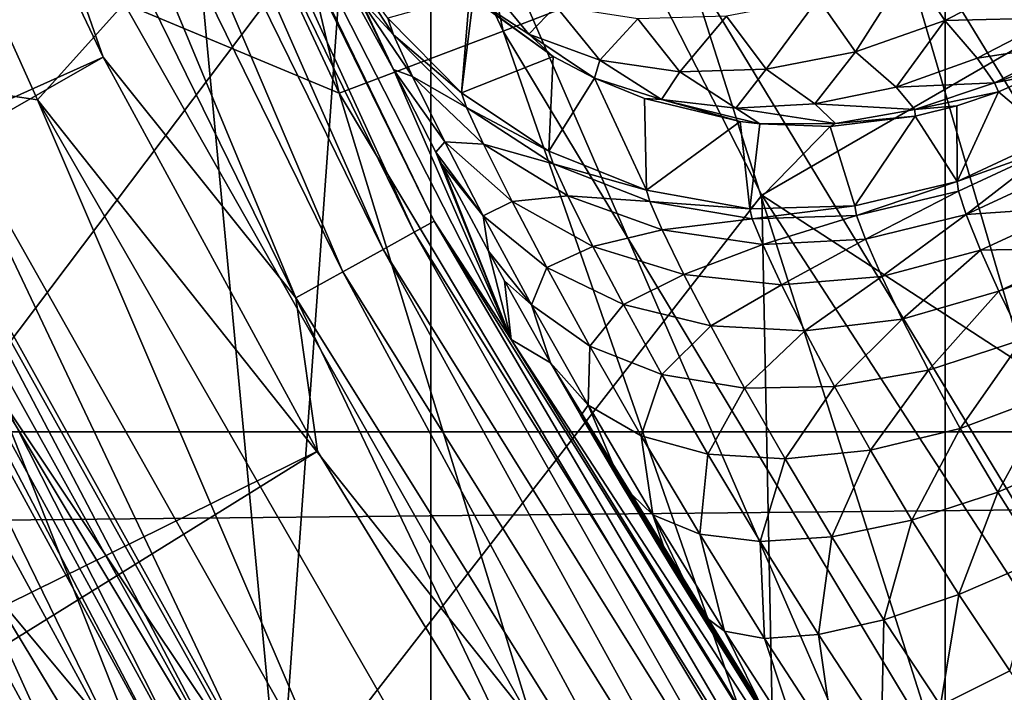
# Model space of a CAD drawing. Header units: metres. Extents: x -22 to 72, y -222 to 22.
# Tile 62 of 256: x -10.539 to -9.195, y -6.179 to -5.261. Entities that reach past the tile are written whole.
import ezdxf

# ---------------------------------------------------------------- set-up
doc = ezdxf.new("R2010")
doc.units = ezdxf.units.M
doc.layers.add('solid_509499_SW0002', color=7, linetype='CONTINUOUS')

msp = doc.modelspace()

# ---------------------------------------------------------------- linework, layer by layer
at = {"layer": 'solid_509499_SW0002'}
for points in [[(-10.759605, -2.28711, 120.443748), (-10.461612, -3.399212, 120.443748), (-10.773621, -5.284797, 120.443748)], [(-10.461612, -3.399212, 120.443748), (-10.183717, -6.34759, 120.443748), (-10.773621, -5.284797, 120.443748)], [(-10.461612, -3.399212, 120.443748), (-10.049007, -4.474086, 120.443748), (-10.183717, -6.34759, 120.443748)], [(-8.485281, -5.899546, 275.858307), (-8.485281, -3.49212, 272.90564), (-9.276126, -4.185987, 272.376556)], [(-10.583055, -5.741378, 271.190582), (-9.977635, -4.938154, 271.80304), (-10.583055, -3.638181, 268.237518)], [(19.777647, -3.855799, 0.034086), (-19.695524, -4.255446, 0.034086), (19.344248, -5.641149, 0.034086)], [(21.73333, -5.823431), (-21.73333, -5.823431), (-22.158175, -3.907085)], [(22.158175, -3.907085), (21.73333, -5.823431), (-22.158175, -3.907085)], [(-9.879005, -5.27603, 103.374344), (-10.368624, -4.233543, 103.374344), (-10.109018, -4.166017, 103.213539)], [(-9.879005, -5.27603, 103.374344), (-10.109018, -4.166017, 103.213539), (-9.629176, -5.179471, 103.213539)], [(-9.276126, -6.557496, 275.285187), (-9.276126, -4.185987, 272.376556), (-9.977635, -4.938154, 271.80304)], [(-9.276126, -6.557496, 275.285187), (-8.485281, -5.899546, 275.858307), (-9.276126, -4.185987, 272.376556)], [(-10.368624, -4.233543, 103.374344), (-10.103039, -5.361032, 103.574371), (-10.601295, -4.292389, 103.574371)], [(-9.879005, -5.27603, 103.374344), (-10.103039, -5.361032, 103.574371), (-10.368624, -4.233543, 103.374344)], [(19.344248, -5.641149, 0.034086), (-19.695524, -4.255446, 0.034086), (-19.226065, -6.031656, 0.034086)], [(-10.514431, -5.369774, 104.071968), (-10.996966, -4.295867, 104.071968), (-10.396028, -5.238259, 103.8088)], [(-10.662455, -5.348238, 104.357529), (-10.996966, -4.295867, 104.071968), (-10.514431, -5.369774, 104.071968)], [(-10.396028, -5.238259, 103.8088), (-10.601295, -4.292389, 103.574371), (-10.103039, -5.361032, 103.574371)], [(-10.500564, -4.324943, 117.693748), (-10.028742, -5.328349, 117.693748), (-10.06706, -5.249489, 117.53199)], [(-10.409636, -4.634668, 119.893799), (-10.028742, -5.328349, 117.693748), (-10.500564, -4.324943, 117.693748)], [(-10.049007, -4.474086, 120.443748), (-9.526299, -5.499966, 120.443748), (-10.183717, -6.34759, 120.443748)], [(-10.049041, -4.474012, 142.577728), (-9.52629, -5.499981, 142.577728), (-10.049007, -4.474086, 120.443748)], [(-9.093266, -5.25, 143.443756), (-9.52629, -5.499981, 142.577728), (-10.049041, -4.474012, 142.577728)], [(-9.52629, -5.499981, 142.577728), (-9.526299, -5.499966, 120.443748), (-10.049007, -4.474086, 120.443748)], [(-10.481866, -4.498123, 119.970947), (-10.510531, -4.510424, 120.04287), (-10.000293, -5.550615, 120.04287)], [(-9.97302, -5.535477, 119.970947), (-10.409636, -4.634668, 119.893799), (-10.481866, -4.498123, 119.970947)], [(-9.97302, -5.535477, 119.970947), (-10.481866, -4.498123, 119.970947), (-10.000293, -5.550615, 120.04287)], [(-10.510531, -4.510424, 120.04287), (-10.555341, -4.529654, 120.104256), (-10.042927, -5.574279, 120.104256)], [(-10.000293, -5.550615, 120.04287), (-10.510531, -4.510424, 120.04287), (-10.042927, -5.574279, 120.104256)], [(-10.555341, -4.529654, 120.104256), (-10.613234, -4.554497, 120.150909), (-10.09801, -5.604853, 120.150909)], [(-10.042927, -5.574279, 120.104256), (-10.555341, -4.529654, 120.104256), (-10.09801, -5.604853, 120.150909)], [(-10.613234, -4.554497, 120.150909), (-10.680258, -4.58326, 120.179649), (-10.16178, -5.640248, 120.179649)], [(-10.09801, -5.604853, 120.150909), (-10.613234, -4.554497, 120.150909), (-10.16178, -5.640248, 120.179649)], [(-10.680258, -4.58326, 120.179649), (-10.68844, -4.7588, 120.188515), (-10.424736, -5.311668, 120.188515)], [(-10.16178, -5.640248, 120.179649), (-10.680258, -4.58326, 120.179649), (-10.424736, -5.311668, 120.188515)], [(-10.409636, -4.634668, 119.893799), (-9.868155, -5.697382, 119.893799), (-10.028742, -5.328349, 117.693748)], [(-9.97302, -5.535477, 119.970947), (-9.868155, -5.697382, 119.893799), (-10.409636, -4.634668, 119.893799)], [(-10.424736, -5.311668, 120.188515), (-10.68844, -4.7588, 120.188515), (-19.563604, -9.421335, 120.013718)], [(-9.977635, -7.270728, 274.66391), (-9.977635, -4.938154, 271.80304), (-10.583055, -5.741378, 271.190582)], [(-9.977635, -7.270728, 274.66391), (-9.276126, -6.557496, 275.285187), (-9.977635, -4.938154, 271.80304)], [(-8.792604, -6.002803, 103.095833), (-9.359609, -5.073585, 103.095833), (-9.076832, -4.960847, 103.024078)], [(-9.048059, -6.138451, 103.213539), (-9.629176, -5.179471, 103.213539), (-9.359609, -5.073585, 103.095833)], [(-9.048059, -6.138451, 103.213539), (-9.359609, -5.073585, 103.095833), (-8.792604, -6.002803, 103.095833)], [(-10.02871, -5.281271, 117.218956), (-10.105714, -5.163704, 117.245422), (-10.077055, -5.228216, 117.47757)], [(-10.02871, -5.281271, 117.218956), (-10.036487, -5.258303, 117.003555), (-10.105714, -5.163704, 117.245422)], [(-9.284912, -6.26272, 103.374344), (-9.879005, -5.27603, 103.374344), (-9.629176, -5.179471, 103.213539)], [(-9.284912, -6.26272, 103.374344), (-9.629176, -5.179471, 103.213539), (-9.048059, -6.138451, 103.213539)], [(-9.3246, -5.188335, 111.903252), (-9.449389, -5.231791, 111.930748), (-9.398111, -5.304348, 112.03389)], [(-9.3246, -5.188335, 111.903252), (-9.398111, -5.304348, 112.03389), (-9.276503, -5.261806, 112.007263)], [(-9.3246, -5.188335, 111.903252), (-9.276503, -5.261806, 112.007263), (-9.159706, -5.201929, 111.998276)], [(-9.90601, -5.2052, 112.19326), (-9.925176, -5.227152, 112.377541), (-9.844232, -5.280527, 112.288483)], [(-9.807111, -5.242168, 112.109184), (-9.90601, -5.2052, 112.19326), (-9.844232, -5.280527, 112.288483)], [(-9.276503, -5.261806, 112.007263), (-9.12591, -5.258174, 112.117538), (-9.159706, -5.201929, 111.998276)], [(-10.514431, -5.369774, 104.071968), (-10.396028, -5.238259, 103.8088), (-9.83921, -6.22147, 103.8088)], [(-9.83921, -6.22147, 103.8088), (-10.396028, -5.238259, 103.8088), (-10.103039, -5.361032, 103.574371)], [(-10.028742, -5.328349, 117.693748), (-10.077055, -5.228216, 117.47757), (-10.06706, -5.249489, 117.53199)], [(-10.002736, -5.338322, 117.42762), (-10.077055, -5.228216, 117.47757), (-10.028742, -5.328349, 117.693748)], [(-10.02871, -5.281271, 117.218956), (-10.077055, -5.228216, 117.47757), (-10.002736, -5.338322, 117.42762)], [(-9.925176, -5.227152, 112.377541), (-10.036487, -5.258303, 117.003555), (-9.935852, -5.360417, 117.001747)], [(-9.920074, -5.231693, 112.377464), (-9.925176, -5.227152, 112.377541), (-9.935852, -5.360417, 117.001747)], [(-9.810836, -5.310686, 112.376305), (-9.920074, -5.231693, 112.377464), (-9.935852, -5.360417, 117.001747)], [(-9.810836, -5.310686, 112.376305), (-9.925176, -5.227152, 112.377541), (-9.920074, -5.231693, 112.377464)], [(-9.844232, -5.280527, 112.288483), (-9.925176, -5.227152, 112.377541), (-9.810836, -5.310686, 112.376305)], [(-9.449389, -5.231791, 111.930748), (-9.574476, -5.255715, 111.975441), (-9.520071, -5.327997, 112.077187)], [(-9.449389, -5.231791, 111.930748), (-9.520071, -5.327997, 112.077187), (-9.398111, -5.304348, 112.03389)], [(-9.807111, -5.242168, 112.109184), (-9.844232, -5.280527, 112.288483), (-9.747298, -5.315863, 112.206856)], [(-9.695213, -5.259218, 112.035667), (-9.807111, -5.242168, 112.109184), (-9.747298, -5.315863, 112.206856)], [(-9.093266, -5.25, 143.443756), (-8.494635, -6.171805, 143.443756), (-9.52629, -5.499981, 142.577728)], [(-10.02871, -5.281271, 117.218956), (-9.935852, -5.360417, 117.001747), (-10.036487, -5.258303, 117.003555)], [(-9.695213, -5.259218, 112.035667), (-9.747298, -5.315863, 112.206856), (-9.637907, -5.331882, 112.135551)], [(-9.574476, -5.255715, 111.975441), (-9.695213, -5.259218, 112.035667), (-9.637907, -5.331882, 112.135551)], [(-9.574476, -5.255715, 111.975441), (-9.637907, -5.331882, 112.135551), (-9.520071, -5.327997, 112.077187)], [(-9.276503, -5.261806, 112.007263), (-9.398111, -5.304348, 112.03389), (-9.342694, -5.352534, 112.148849)], [(-9.276503, -5.261806, 112.007263), (-9.342694, -5.352534, 112.148849), (-9.232121, -5.312941, 112.125435)], [(-9.276503, -5.261806, 112.007263), (-9.232121, -5.312941, 112.125435), (-9.12591, -5.258174, 112.117538)], [(-9.232121, -5.312941, 112.125435), (-9.104641, -5.293572, 112.247246), (-9.12591, -5.258174, 112.117538)], [(-10.456034, -6.340262, 107.899231), (-11.023032, -5.29343, 107.899239), (-10.939224, -5.276263, 107.660217)], [(-10.375522, -6.312999, 107.660194), (-10.939224, -5.276263, 107.660217), (-10.884716, -5.26915, 107.412277)], [(-10.456034, -6.340262, 107.899231), (-10.939224, -5.276263, 107.660217), (-10.375522, -6.312999, 107.660194)], [(-10.322832, -6.299215, 107.41227), (-10.884716, -5.26915, 107.412277), (-10.86058, -5.272176, 107.160149)], [(-10.375522, -6.312999, 107.660194), (-10.884716, -5.26915, 107.412277), (-10.322832, -6.299215, 107.41227)], [(-10.298991, -6.299114, 107.160149), (-10.86058, -5.272176, 107.160149), (-10.789494, -5.330218, 104.965096)], [(-10.322832, -6.299215, 107.41227), (-10.86058, -5.272176, 107.160149), (-10.298991, -6.299114, 107.160149)], [(-9.879005, -5.27603, 103.374344), (-9.497409, -6.372698, 103.574371), (-10.103039, -5.361032, 103.574371)], [(-9.284912, -6.26272, 103.374344), (-9.497409, -6.372698, 103.574371), (-9.879005, -5.27603, 103.374344)], [(-10.562735, -6.38049, 108.125244), (-11.023032, -5.29343, 107.899239), (-10.456034, -6.340262, 107.899231)], [(-10.183731, -6.347568, 237.443756), (-10.773655, -5.28473, 237.443756), (-10.773621, -5.284797, 120.443748)], [(-10.583055, -5.750651, 240.32785), (-10.773655, -5.28473, 237.443756), (-10.183731, -6.347568, 237.443756)], [(-10.183731, -6.347568, 237.443756), (-10.773621, -5.284797, 120.443748), (-10.183717, -6.34759, 120.443748)], [(-9.929114, -5.380435, 117.19381), (-9.935852, -5.360417, 117.001747), (-10.02871, -5.281271, 117.218956)], [(-9.929114, -5.380435, 117.19381), (-10.02871, -5.281271, 117.218956), (-10.002736, -5.338322, 117.42762)], [(-9.844232, -5.280527, 112.288483), (-9.810836, -5.310686, 112.376305), (-9.754218, -5.340448, 112.375969)], [(-9.747298, -5.315863, 112.206856), (-9.844232, -5.280527, 112.288483), (-9.754218, -5.340448, 112.375969)], [(-9.232121, -5.312941, 112.125435), (-9.208809, -5.346556, 112.255623), (-9.104641, -5.293572, 112.247246)], [(-9.208809, -5.346556, 112.255623), (-9.096711, -5.30677, 112.381531), (-9.104641, -5.293572, 112.247246)], [(-9.398111, -5.304348, 112.03389), (-9.520071, -5.327997, 112.077187), (-9.453852, -5.375602, 112.186989)], [(-9.398111, -5.304348, 112.03389), (-9.453852, -5.375602, 112.186989), (-9.342694, -5.352534, 112.148849)], [(-9.208809, -5.346556, 112.255623), (-9.148669, -5.33505, 112.380463), (-9.096711, -5.30677, 112.381531)], [(-10.424736, -5.311668, 120.188515), (-19.563604, -9.421335, 120.013718), (-19.121218, -10.289566, 120.013718)], [(-10.132458, -5.849977, 120.188515), (-10.424736, -5.311668, 120.188515), (-19.121218, -10.289566, 120.013718)], [(-10.16178, -5.640248, 120.179649), (-10.424736, -5.311668, 120.188515), (-10.132458, -5.849977, 120.188515)], [(-9.810836, -5.310686, 112.376305), (-9.935852, -5.360417, 117.001747), (-9.816521, -5.439894, 117.000641)], [(-9.754218, -5.340448, 112.375969), (-9.810836, -5.310686, 112.376305), (-9.816521, -5.439894, 117.000641)], [(-9.747298, -5.315863, 112.206856), (-9.754218, -5.340448, 112.375969), (-9.662832, -5.369599, 112.30175)], [(-9.637907, -5.331882, 112.135551), (-9.747298, -5.315863, 112.206856), (-9.662832, -5.369599, 112.30175)], [(-9.232121, -5.312941, 112.125435), (-9.342694, -5.352534, 112.148849), (-9.208809, -5.346556, 112.255623)], [(-10.298991, -6.299114, 107.160149), (-10.789494, -5.330218, 104.965096), (-10.223374, -6.34878, 104.965096)], [(-10.75347, -5.337499, 104.658592), (-10.223374, -6.34878, 104.965096), (-10.789494, -5.330218, 104.965096)], [(-9.971145, -5.441596, 117.864563), (-10.028742, -5.328349, 117.693748), (-9.868155, -5.697382, 119.893799)], [(-9.958826, -5.427288, 117.622795), (-10.028742, -5.328349, 117.693748), (-9.971145, -5.441596, 117.864563)], [(-10.002736, -5.338322, 117.42762), (-10.028742, -5.328349, 117.693748), (-9.958826, -5.427288, 117.622795)], [(-9.637907, -5.331882, 112.135551), (-9.662832, -5.369599, 112.30175), (-9.561794, -5.381356, 112.238541)], [(-9.520071, -5.327997, 112.077187), (-9.637907, -5.331882, 112.135551), (-9.561794, -5.381356, 112.238541)], [(-9.520071, -5.327997, 112.077187), (-9.561794, -5.381356, 112.238541), (-9.453852, -5.375602, 112.186989)], [(-10.185028, -6.355409, 104.658592), (-10.223374, -6.34878, 104.965096), (-10.75347, -5.337499, 104.658592)], [(-10.185028, -6.355409, 104.658592), (-10.75347, -5.337499, 104.658592), (-10.662455, -5.348238, 104.357529)], [(-9.906071, -5.430543, 117.380257), (-10.002736, -5.338322, 117.42762), (-9.958826, -5.427288, 117.622795)], [(-9.929114, -5.380435, 117.19381), (-10.002736, -5.338322, 117.42762), (-9.906071, -5.430543, 117.380257)], [(-9.754218, -5.340448, 112.375969), (-9.816521, -5.439894, 117.000641), (-9.683498, -5.4934, 117.000259)], [(-9.686254, -5.368058, 112.375771), (-9.754218, -5.340448, 112.375969), (-9.683498, -5.4934, 117.000259)], [(-9.662832, -5.369599, 112.30175), (-9.754218, -5.340448, 112.375969), (-9.686254, -5.368058, 112.375771)], [(-9.342694, -5.352534, 112.148849), (-9.31727, -5.383292, 112.280426), (-9.208809, -5.346556, 112.255623)], [(-9.208809, -5.346556, 112.255623), (-9.31727, -5.383292, 112.280426), (-9.203328, -5.359036, 112.379471)], [(-9.208809, -5.346556, 112.255623), (-9.203328, -5.359036, 112.379471), (-9.148669, -5.33505, 112.380463)], [(-9.148669, -5.33505, 112.380463), (-9.203328, -5.359036, 112.379471), (-9.129731, -5.420781, 117.005966)], [(-10.087796, -6.366157, 104.357529), (-10.662455, -5.348238, 104.357529), (-10.514431, -5.369774, 104.071968)], [(-10.185028, -6.355409, 104.658592), (-10.662455, -5.348238, 104.357529), (-10.087796, -6.366157, 104.357529)], [(-9.929114, -5.380435, 117.19381), (-9.816521, -5.439894, 117.000641), (-9.935852, -5.360417, 117.001747)], [(-9.342694, -5.352534, 112.148849), (-9.453852, -5.375602, 112.186989), (-9.31727, -5.383292, 112.280426)], [(-9.31727, -5.383292, 112.280426), (-9.259791, -5.378265, 112.378586), (-9.203328, -5.359036, 112.379471)], [(-9.203328, -5.359036, 112.379471), (-9.259791, -5.378265, 112.378586), (-9.25955, -5.481601, 117.003555)], [(-9.203328, -5.359036, 112.379471), (-9.25955, -5.481601, 117.003555), (-9.129731, -5.420781, 117.005966)], [(-9.927338, -6.390283, 104.071968), (-10.514431, -5.369774, 104.071968), (-9.83921, -6.22147, 103.8088)], [(-10.087796, -6.366157, 104.357529), (-10.514431, -5.369774, 104.071968), (-9.927338, -6.390283, 104.071968)], [(-9.83921, -6.22147, 103.8088), (-10.103039, -5.361032, 103.574371), (-9.497409, -6.372698, 103.574371)], [(-9.555685, -5.39965, 112.375923), (-9.686254, -5.368058, 112.375771), (-9.683498, -5.4934, 117.000259)], [(-9.662832, -5.369599, 112.30175), (-9.686254, -5.368058, 112.375771), (-9.555685, -5.39965, 112.375923)], [(-9.662832, -5.369599, 112.30175), (-9.555685, -5.39965, 112.375923), (-9.529029, -5.402922, 112.376038)], [(-9.561794, -5.381356, 112.238541), (-9.662832, -5.369599, 112.30175), (-9.529029, -5.402922, 112.376038)], [(-9.810936, -5.457336, 117.171341), (-9.816521, -5.439894, 117.000641), (-9.929114, -5.380435, 117.19381)], [(-9.810936, -5.457336, 117.171341), (-9.929114, -5.380435, 117.19381), (-9.906071, -5.430543, 117.380257)], [(-9.453852, -5.375602, 112.186989), (-9.561794, -5.381356, 112.238541), (-9.425663, -5.402303, 112.320648)], [(-9.561794, -5.381356, 112.238541), (-9.529029, -5.402922, 112.376038), (-9.425663, -5.402303, 112.320648)], [(-9.453852, -5.375602, 112.186989), (-9.425663, -5.402303, 112.320648), (-9.31727, -5.383292, 112.280426)], [(-9.31727, -5.383292, 112.280426), (-9.425663, -5.402303, 112.320648), (-9.316953, -5.392469, 112.377823)], [(-9.31727, -5.383292, 112.280426), (-9.316953, -5.392469, 112.377823), (-9.259791, -5.378265, 112.378586)], [(-9.259791, -5.378265, 112.378586), (-9.316953, -5.392469, 112.377823), (-9.25955, -5.481601, 117.003555)], [(-9.555685, -5.39965, 112.375923), (-9.683498, -5.4934, 117.000259), (-9.542367, -5.518689, 117.000641)], [(-9.529029, -5.402922, 112.376038), (-9.555685, -5.39965, 112.375923), (-9.542367, -5.518689, 117.000641)], [(-9.316953, -5.392469, 112.377823), (-9.432676, -5.406207, 112.376663), (-9.399046, -5.5147, 117.001747)], [(-9.425663, -5.402303, 112.320648), (-9.432676, -5.406207, 112.376663), (-9.316953, -5.392469, 112.377823)], [(-9.316953, -5.392469, 112.377823), (-9.399046, -5.5147, 117.001747), (-9.25955, -5.481601, 117.003555)], [(-9.432676, -5.406207, 112.376663), (-9.529029, -5.402922, 112.376038), (-9.542367, -5.518689, 117.000641)], [(-9.432676, -5.406207, 112.376663), (-9.542367, -5.518689, 117.000641), (-9.399046, -5.5147, 117.001747)], [(-9.425663, -5.402303, 112.320648), (-9.529029, -5.402922, 112.376038), (-9.432676, -5.406207, 112.376663)], [(-9.906175, -5.5286, 117.777649), (-9.958826, -5.427288, 117.622795), (-9.971145, -5.441596, 117.864563)], [(-9.906071, -5.430543, 117.380257), (-9.958826, -5.427288, 117.622795), (-9.86686, -5.509037, 117.555191)], [(-9.906175, -5.5286, 117.777649), (-9.86686, -5.509037, 117.555191), (-9.958826, -5.427288, 117.622795)], [(-9.25955, -5.481601, 117.003555), (-9.128403, -5.434535, 117.125862), (-9.129731, -5.420781, 117.005966)], [(-9.790942, -5.501252, 117.337387), (-9.906071, -5.430543, 117.380257), (-9.86686, -5.509037, 117.555191)], [(-9.810936, -5.457336, 117.171341), (-9.906071, -5.430543, 117.380257), (-9.790942, -5.501252, 117.337387)], [(-9.810936, -5.457336, 117.171341), (-9.683498, -5.4934, 117.000259), (-9.816521, -5.439894, 117.000641)], [(-9.257873, -5.494704, 117.124413), (-9.128403, -5.434535, 117.125862), (-9.25955, -5.481601, 117.003555)], [(-9.257873, -5.494704, 117.124413), (-9.247348, -5.526411, 117.241791), (-9.128403, -5.434535, 117.125862)], [(-9.247348, -5.526411, 117.241791), (-9.118659, -5.466986, 117.241776), (-9.128403, -5.434535, 117.125862)], [(-9.962727, -5.457741, 117.885139), (-9.971145, -5.441596, 117.864563), (-9.868155, -5.697382, 119.893799)], [(-9.906175, -5.5286, 117.777649), (-9.971145, -5.441596, 117.864563), (-9.962727, -5.457741, 117.885139)], [(-9.899283, -5.576653, 118.016296), (-9.962727, -5.457741, 117.885139), (-9.868155, -5.697382, 119.893799)], [(-9.906175, -5.5286, 117.777649), (-9.962727, -5.457741, 117.885139), (-9.899283, -5.576653, 118.016296)], [(-9.679091, -5.508775, 117.152473), (-9.683498, -5.4934, 117.000259), (-9.810936, -5.457336, 117.171341)], [(-9.679091, -5.508775, 117.152473), (-9.810936, -5.457336, 117.171341), (-9.790942, -5.501252, 117.337387)], [(-9.247348, -5.526411, 117.241791), (-9.100283, -5.516534, 117.349861), (-9.118659, -5.466986, 117.241776)], [(-9.396686, -5.527856, 117.12851), (-9.25955, -5.481601, 117.003555), (-9.399046, -5.5147, 117.001747)], [(-9.257873, -5.494704, 117.124413), (-9.25955, -5.481601, 117.003555), (-9.396686, -5.527856, 117.12851)], [(-9.679091, -5.508775, 117.152473), (-9.542367, -5.518689, 117.000641), (-9.683498, -5.4934, 117.000259)], [(-9.257873, -5.494704, 117.124413), (-9.396686, -5.527856, 117.12851), (-9.384584, -5.560392, 117.251968)], [(-9.257873, -5.494704, 117.124413), (-9.384584, -5.560392, 117.251968), (-9.247348, -5.526411, 117.241791)], [(-9.526299, -5.499966, 120.443748), (-9.489309, -7.34527, 120.443748), (-10.183717, -6.34759, 120.443748)], [(-9.790942, -5.501252, 117.337387), (-9.86686, -5.509037, 117.555191), (-9.756542, -5.570306, 117.493645)], [(-9.66207, -5.547549, 117.300774), (-9.790942, -5.501252, 117.337387), (-9.756542, -5.570306, 117.493645)], [(-9.679091, -5.508775, 117.152473), (-9.790942, -5.501252, 117.337387), (-9.66207, -5.547549, 117.300774)], [(-9.526299, -5.499966, 120.443748), (-8.899229, -6.465578, 120.443748), (-9.489309, -7.34527, 120.443748)], [(-8.899143, -6.465698, 142.577728), (-8.899229, -6.465578, 120.443748), (-9.526299, -5.499966, 120.443748)], [(-9.52629, -5.499981, 142.577728), (-8.899143, -6.465698, 142.577728), (-9.526299, -5.499966, 120.443748)], [(-8.494635, -6.171805, 143.443756), (-8.899143, -6.465698, 142.577728), (-9.52629, -5.499981, 142.577728)], [(-9.819626, -5.598772, 117.694435), (-9.86686, -5.509037, 117.555191), (-9.906175, -5.5286, 117.777649)], [(-9.819626, -5.598772, 117.694435), (-9.756542, -5.570306, 117.493645), (-9.86686, -5.509037, 117.555191)], [(-9.539066, -5.532612, 117.137993), (-9.542367, -5.518689, 117.000641), (-9.679091, -5.508775, 117.152473)], [(-9.539066, -5.532612, 117.137993), (-9.679091, -5.508775, 117.152473), (-9.66207, -5.547549, 117.300774)], [(-9.539066, -5.532612, 117.137993), (-9.399046, -5.5147, 117.001747), (-9.542367, -5.518689, 117.000641)], [(-9.396686, -5.527856, 117.12851), (-9.399046, -5.5147, 117.001747), (-9.539066, -5.532612, 117.137993)], [(-9.247348, -5.526411, 117.241791), (-9.227689, -5.575479, 117.35199), (-9.100283, -5.516534, 117.349861)], [(-9.227689, -5.575479, 117.35199), (-9.076992, -5.571997, 117.435371), (-9.100283, -5.516534, 117.349861)], [(-9.97302, -5.535477, 119.970947), (-10.000293, -5.550615, 120.04287), (-9.387439, -6.53385, 120.04287)], [(-9.361836, -6.51603, 119.970947), (-9.868155, -5.697382, 119.893799), (-9.97302, -5.535477, 119.970947)], [(-9.361836, -6.51603, 119.970947), (-9.97302, -5.535477, 119.970947), (-9.387439, -6.53385, 120.04287)], [(-9.906175, -5.5286, 117.777649), (-9.899283, -5.576653, 118.016296), (-9.840547, -5.649767, 117.915543)], [(-9.819626, -5.598772, 117.694435), (-9.906175, -5.5286, 117.777649), (-9.840547, -5.649767, 117.915543)], [(-9.539066, -5.532612, 117.137993), (-9.66207, -5.547549, 117.300774), (-9.524741, -5.567535, 117.271904)], [(-9.396686, -5.527856, 117.12851), (-9.539066, -5.532612, 117.137993), (-9.524741, -5.567535, 117.271904)], [(-9.396686, -5.527856, 117.12851), (-9.524741, -5.567535, 117.271904), (-9.384584, -5.560392, 117.251968)], [(-9.247348, -5.526411, 117.241791), (-9.384584, -5.560392, 117.251968), (-9.362456, -5.611272, 117.368362)], [(-9.247348, -5.526411, 117.241791), (-9.362456, -5.611272, 117.368362), (-9.227689, -5.575479, 117.35199)], [(-9.66207, -5.547549, 117.300774), (-9.756542, -5.570306, 117.493645), (-9.632311, -5.608633, 117.440643)], [(-9.524741, -5.567535, 117.271904), (-9.66207, -5.547549, 117.300774), (-9.632311, -5.608633, 117.440643)], [(-10.000293, -5.550615, 120.04287), (-10.042927, -5.574279, 120.104256), (-9.42746, -6.561706, 120.104256)], [(-9.387439, -6.53385, 120.04287), (-10.000293, -5.550615, 120.04287), (-9.42746, -6.561706, 120.104256)], [(-9.384584, -5.560392, 117.251968), (-9.524741, -5.567535, 117.271904), (-9.499164, -5.622473, 117.398315)], [(-9.384584, -5.560392, 117.251968), (-9.499164, -5.622473, 117.398315), (-9.362456, -5.611272, 117.368362)], [(-10.042927, -5.574279, 120.104256), (-10.09801, -5.604853, 120.150909), (-9.479167, -6.597695, 120.150909)], [(-9.42746, -6.561706, 120.104256), (-10.042927, -5.574279, 120.104256), (-9.479167, -6.597695, 120.150909)], [(-9.714808, -5.649514, 117.618431), (-9.756542, -5.570306, 117.493645), (-9.819626, -5.598772, 117.694435)], [(-9.714808, -5.649514, 117.618431), (-9.632311, -5.608633, 117.440643), (-9.756542, -5.570306, 117.493645)], [(-9.524741, -5.567535, 117.271904), (-9.632311, -5.608633, 117.440643), (-9.499164, -5.622473, 117.398315)], [(-9.334702, -5.669413, 117.461533), (-9.227689, -5.575479, 117.35199), (-9.362456, -5.611272, 117.368362)], [(-9.202806, -5.631063, 117.439827), (-9.227689, -5.575479, 117.35199), (-9.334702, -5.669413, 117.461533)], [(-9.202806, -5.631063, 117.439827), (-9.076992, -5.571997, 117.435371), (-9.227689, -5.575479, 117.35199)], [(-9.202806, -5.631063, 117.439827), (-9.072077, -5.583044, 117.44973), (-9.076992, -5.571997, 117.435371)], [(-9.877176, -5.617048, 118.054047), (-9.899283, -5.576653, 118.016296), (-9.868155, -5.697382, 119.893799)], [(-9.840547, -5.649767, 117.915543), (-9.899283, -5.576653, 118.016296), (-9.877176, -5.617048, 118.054047)], [(-9.202806, -5.631063, 117.439827), (-9.170418, -5.697368, 117.518303), (-9.072077, -5.583044, 117.44973)], [(-9.819626, -5.598772, 117.694435), (-9.840547, -5.649767, 117.915543), (-9.760577, -5.70653, 117.818794)], [(-9.714808, -5.649514, 117.618431), (-9.819626, -5.598772, 117.694435), (-9.760577, -5.70653, 117.818794)], [(-10.09801, -5.604853, 120.150909), (-10.16178, -5.640248, 120.179649), (-9.539029, -6.63936, 120.179649)], [(-9.479167, -6.597695, 120.150909), (-10.09801, -5.604853, 120.150909), (-9.539029, -6.63936, 120.179649)], [(-9.595855, -5.678824, 117.552635), (-9.632311, -5.608633, 117.440643), (-9.714808, -5.649514, 117.618431)], [(-9.595855, -5.678824, 117.552635), (-9.499164, -5.622473, 117.398315), (-9.632311, -5.608633, 117.440643)], [(-9.467463, -5.685546, 117.499641), (-9.362456, -5.611272, 117.368362), (-9.499164, -5.622473, 117.398315)], [(-9.334702, -5.669413, 117.461533), (-9.362456, -5.611272, 117.368362), (-9.467463, -5.685546, 117.499641)], [(-9.814392, -5.729177, 118.144569), (-9.877176, -5.617048, 118.054047), (-9.868155, -5.697382, 119.893799)], [(-9.840547, -5.649767, 117.915543), (-9.877176, -5.617048, 118.054047), (-9.814392, -5.729177, 118.144569)], [(-9.467463, -5.685546, 117.499641), (-9.499164, -5.622473, 117.398315), (-9.595855, -5.678824, 117.552635)], [(19.344248, -5.641149, 0.034086), (-19.226065, -6.031656, 0.034086), (18.750034, -7.379614, 0.034086)], [(-10.16178, -5.640248, 120.179649), (-10.132458, -5.849977, 120.188515), (-9.812407, -6.372252, 120.188515)], [(-9.539029, -6.63936, 120.179649), (-10.16178, -5.640248, 120.179649), (-9.812407, -6.372252, 120.188515)], [(-9.202806, -5.631063, 117.439827), (-9.334702, -5.669413, 117.461533), (-9.298865, -5.739326, 117.545097)], [(-9.202806, -5.631063, 117.439827), (-9.298865, -5.739326, 117.545097), (-9.170418, -5.697368, 117.518303)], [(-9.840547, -5.649767, 117.915543), (-9.814392, -5.729177, 118.144569), (-9.763025, -5.786957, 118.032349)], [(-9.760577, -5.70653, 117.818794), (-9.840547, -5.649767, 117.915543), (-9.763025, -5.786957, 118.032349)], [(-9.714808, -5.649514, 117.618431), (-9.760577, -5.70653, 117.818794), (-9.662358, -5.74497, 117.730179)], [(-9.595855, -5.678824, 117.552635), (-9.714808, -5.649514, 117.618431), (-9.662358, -5.74497, 117.730179)], [(-9.334702, -5.669413, 117.461533), (-9.467463, -5.685546, 117.499641), (-9.426943, -5.761692, 117.59063)], [(-9.334702, -5.669413, 117.461533), (-9.426943, -5.761692, 117.59063), (-9.298865, -5.739326, 117.545097)], [(-9.595855, -5.678824, 117.552635), (-9.662358, -5.74497, 117.730179), (-9.549692, -5.763597, 117.65313)], [(-9.467463, -5.685546, 117.499641), (-9.595855, -5.678824, 117.552635), (-9.549692, -5.763597, 117.65313)], [(-9.467463, -5.685546, 117.499641), (-9.549692, -5.763597, 117.65313), (-9.426943, -5.761692, 117.59063)], [(-9.814392, -5.729177, 118.144569), (-9.868155, -5.697382, 119.893799), (-9.218558, -6.697674, 119.893799)], [(-9.361836, -6.51603, 119.970947), (-9.218558, -6.697674, 119.893799), (-9.868155, -5.697382, 119.893799)], [(-9.760577, -5.70653, 117.818794), (-9.763025, -5.786957, 118.032349), (-9.690656, -5.828982, 117.92437)], [(-9.662358, -5.74497, 117.730179), (-9.760577, -5.70653, 117.818794), (-9.690656, -5.828982, 117.92437)], [(-9.170418, -5.697368, 117.518303), (-9.298865, -5.739326, 117.545097), (-9.255232, -5.818799, 117.616264)], [(-9.170418, -5.697368, 117.518303), (-9.255232, -5.818799, 117.616264), (-9.130703, -5.772168, 117.584923)], [(-9.773008, -5.801149, 118.193138), (-9.814392, -5.729177, 118.144569), (-9.218558, -6.697674, 119.893799)], [(-9.763025, -5.786957, 118.032349), (-9.814392, -5.729177, 118.144569), (-9.773008, -5.801149, 118.193138)], [(-10.583055, -8.032373, 274.000458), (-9.977635, -7.270728, 274.66391), (-10.583055, -5.741378, 271.190582)], [(-9.662358, -5.74497, 117.730179), (-9.690656, -5.828982, 117.92437), (-9.599969, -5.853776, 117.825241)], [(-9.549692, -5.763597, 117.65313), (-9.662358, -5.74497, 117.730179), (-9.599969, -5.853776, 117.825241)], [(-9.298865, -5.739326, 117.545097), (-9.426943, -5.761692, 117.59063), (-9.378031, -5.848586, 117.668205)], [(-9.298865, -5.739326, 117.545097), (-9.378031, -5.848586, 117.668205), (-9.255232, -5.818799, 117.616264)], [(-9.977635, -6.758595, 240.262146), (-10.583055, -5.750651, 240.32785), (-10.183731, -6.347568, 237.443756)], [(-10.583055, -6.0323, 243.202591), (-10.583055, -5.750651, 240.32785), (-9.977635, -6.758595, 240.262146)], [(-9.549692, -5.763597, 117.65313), (-9.599969, -5.853776, 117.825241), (-9.494421, -5.860394, 117.738754)], [(-9.426943, -5.761692, 117.59063), (-9.549692, -5.763597, 117.65313), (-9.494421, -5.860394, 117.738754)], [(-9.426943, -5.761692, 117.59063), (-9.494421, -5.860394, 117.738754), (-9.378031, -5.848586, 117.668205)], [(-9.130703, -5.772168, 117.584923), (-9.255232, -5.818799, 117.616264), (-9.204166, -5.90573, 117.673248)], [(-9.130703, -5.772168, 117.584923), (-9.204166, -5.90573, 117.673248), (-9.083894, -5.853416, 117.638191)], [(-9.763025, -5.786957, 118.032349), (-9.773008, -5.801149, 118.193138), (-9.717665, -5.895197, 118.24691)], [(-9.763025, -5.786957, 118.032349), (-9.717665, -5.895197, 118.24691), (-9.674684, -5.936784, 118.125648)], [(-9.690656, -5.828982, 117.92437), (-9.763025, -5.786957, 118.032349), (-9.674684, -5.936784, 118.125648)], [(-9.717665, -5.895197, 118.24691), (-9.773008, -5.801149, 118.193138), (-9.218558, -6.697674, 119.893799)], [(21.143082, -7.695457), (-21.143082, -7.695457), (-21.73333, -5.823431)], [(21.73333, -5.823431), (21.143082, -7.695457), (-21.73333, -5.823431)], [(-9.690656, -5.828982, 117.92437), (-9.674684, -5.936784, 118.125648), (-9.610823, -5.963114, 118.008774)], [(-9.599969, -5.853776, 117.825241), (-9.690656, -5.828982, 117.92437), (-9.610823, -5.963114, 118.008774)], [(-9.255232, -5.818799, 117.616264), (-9.378031, -5.848586, 117.668205), (-9.321241, -5.944002, 117.730339)], [(-9.255232, -5.818799, 117.616264), (-9.321241, -5.944002, 117.730339), (-9.204166, -5.90573, 117.673248)], [(-10.132458, -5.849977, 120.188515), (-19.121218, -10.289566, 120.013718), (-18.640324, -11.137075, 120.013718)], [(-9.812407, -6.372252, 120.188515), (-10.132458, -5.849977, 120.188515), (-18.640324, -11.137075, 120.013718)], [(-9.599969, -5.853776, 117.825241), (-9.610823, -5.963114, 118.008774), (-9.528466, -5.973244, 117.901321)], [(-9.494421, -5.860394, 117.738754), (-9.599969, -5.853776, 117.825241), (-9.528466, -5.973244, 117.901321)], [(-9.378031, -5.848586, 117.668205), (-9.494421, -5.860394, 117.738754), (-9.430714, -5.966793, 117.807335)], [(-9.378031, -5.848586, 117.668205), (-9.430714, -5.966793, 117.807335), (-9.321241, -5.944002, 117.730339)], [(-9.083894, -5.853416, 117.638191), (-9.204166, -5.90573, 117.673248), (-9.146331, -5.997729, 117.714493)], [(-9.494421, -5.860394, 117.738754), (-9.528466, -5.973244, 117.901321), (-9.430714, -5.966793, 117.807335)], [(-9.652096, -6.003594, 118.296631), (-9.717665, -5.895197, 118.24691), (-9.218558, -6.697674, 119.893799)], [(-9.674684, -5.936784, 118.125648), (-9.717665, -5.895197, 118.24691), (-9.652096, -6.003594, 118.296631)], [(-9.204166, -5.90573, 117.673248), (-9.321241, -5.944002, 117.730339), (-9.257399, -6.045354, 117.775291)], [(-8.485281, -8.494098, 278.64798), (-8.485281, -5.899546, 275.858307), (-9.276126, -6.557496, 275.285187)], [(-9.204166, -5.90573, 117.673248), (-9.257399, -6.045354, 117.775291), (-9.146331, -5.997729, 117.714493)], [(-9.674684, -5.936784, 118.125648), (-9.652096, -6.003594, 118.296631), (-9.610559, -6.070672, 118.321342)], [(-9.674684, -5.936784, 118.125648), (-9.610559, -6.070672, 118.321342), (-9.576901, -6.095509, 118.193321)], [(-9.610823, -5.963114, 118.008774), (-9.674684, -5.936784, 118.125648), (-9.576901, -6.095509, 118.193321)], [(-9.321241, -5.944002, 117.730339), (-9.430714, -5.966793, 117.807335), (-9.359555, -6.079967, 117.856941)], [(-9.321241, -5.944002, 117.730339), (-9.359555, -6.079967, 117.856941), (-9.257399, -6.045354, 117.775291)], [(-9.610823, -5.963114, 118.008774), (-9.576901, -6.095509, 118.193321), (-9.522346, -6.105522, 118.069939)], [(-9.528466, -5.973244, 117.901321), (-9.610823, -5.963114, 118.008774), (-9.522346, -6.105522, 118.069939)], [(-9.430714, -5.966793, 117.807335), (-9.528466, -5.973244, 117.901321), (-9.448985, -6.100276, 117.956398)], [(-9.528466, -5.973244, 117.901321), (-9.522346, -6.105522, 118.069939), (-9.448985, -6.100276, 117.956398)], [(-9.430714, -5.966793, 117.807335), (-9.448985, -6.100276, 117.956398), (-9.359555, -6.079967, 117.856941)], [(-9.610559, -6.070672, 118.321342), (-9.652096, -6.003594, 118.296631), (-9.218558, -6.697674, 119.893799)], [(-9.146331, -5.997729, 117.714493), (-9.257399, -6.045354, 117.775291), (-9.187619, -6.14995, 117.801796)], [(18.750034, -7.379614, 0.034086), (-19.226065, -6.031656, 0.034086), (-18.596777, -7.757732, 0.034086)], [(-9.977635, -7.033828, 243.071411), (-10.583055, -6.0323, 243.202591), (-9.977635, -6.758595, 240.262146)], [(-10.583055, -6.500513, 246.052902), (-10.583055, -6.0323, 243.202591), (-9.977635, -7.033828, 243.071411)], [(-9.257399, -6.045354, 117.775291), (-9.359555, -6.079967, 117.856941), (-9.282226, -6.196974, 117.88623)], [(-9.257399, -6.045354, 117.775291), (-9.282226, -6.196974, 117.88623), (-9.187619, -6.14995, 117.801796)], [(-9.517397, -6.21695, 118.360191), (-9.610559, -6.070672, 118.321342), (-9.218558, -6.697674, 119.893799)], [(-9.576901, -6.095509, 118.193321), (-9.610559, -6.070672, 118.321342), (-9.517397, -6.21695, 118.360191)], [(-9.359555, -6.079967, 117.856941), (-9.448985, -6.100276, 117.956398), (-9.36295, -6.231663, 117.989037)], [(-9.359555, -6.079967, 117.856941), (-9.36295, -6.231663, 117.989037), (-9.282226, -6.196974, 117.88623)], [(-9.576901, -6.095509, 118.193321), (-9.517397, -6.21695, 118.360191), (-9.471334, -6.259364, 118.233917)], [(-9.522346, -6.105522, 118.069939), (-9.576901, -6.095509, 118.193321), (-9.471334, -6.259364, 118.233917)], [(-9.448985, -6.100276, 117.956398), (-9.522346, -6.105522, 118.069939), (-9.426781, -6.252721, 118.1064)], [(-9.522346, -6.105522, 118.069939), (-9.471334, -6.259364, 118.233917), (-9.426781, -6.252721, 118.1064)], [(-9.448985, -6.100276, 117.956398), (-9.426781, -6.252721, 118.1064), (-9.36295, -6.231663, 117.989037)], [(-8.592625, -7.183177, 103.374344), (-9.284912, -6.26272, 103.374344), (-9.048059, -6.138451, 103.213539)], [(-9.187619, -6.14995, 117.801796), (-9.282226, -6.196974, 117.88623), (-9.113289, -6.25452, 117.808891)]]:
    msp.add_3dface(points, dxfattribs=at)

doc.saveas('drawing.dxf')
